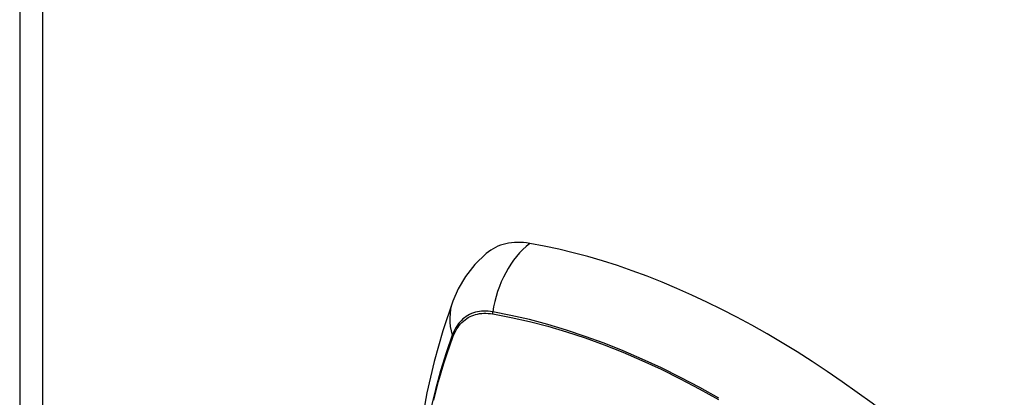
# Model space of a CAD drawing. Header units: inches. Extents: x 25 to 627, y 68 to 290.
# Tile 153 of 250: x 533.168 to 534.425, y 270.669 to 271.152. Entities that reach past the tile are written whole.
import ezdxf

# ---------------------------------------------------------------- set-up
doc = ezdxf.new("R2010")
doc.units = ezdxf.units.IN
doc.header["$MEASUREMENT"] = 0
doc.layers.add('Visible Edges(ANSI)', color=7, linetype='Continuous', lineweight=25)
doc.layers.add('Visible Tangent Edges(ANSI)', color=7, linetype='Continuous', lineweight=25)

msp = doc.modelspace()

# ---------------------------------------------------------------- linework, layer by layer
at = {"layer": 'Visible Edges(ANSI)'}
msp.add_line((533.1676, 283.7892), (533.1676, 257.89), dxfattribs=at)
at = {"layer": 'Visible Edges(ANSI)', "flags": 128}
for points in [[(533.7637, 270.8529), (533.749, 270.8388), (533.7371, 270.8235), (533.7278, 270.8077), (533.721, 270.792)], [(533.721, 270.792), (533.7082, 270.754), (533.6971, 270.7148), (533.6878, 270.6745), (533.6803, 270.6333), (533.6744, 270.5912), (533.6703, 270.5482), (533.6678, 270.5044), (533.667, 270.4599), (533.6678, 270.4147), (533.6702, 270.3689), (533.6742, 270.3225), (533.6798, 270.2757), (533.687, 270.2284), (533.6957, 270.1808), (533.7059, 270.1329), (533.7175, 270.0848)]]:
    msp.add_lwpolyline(points, dxfattribs=at)
at = {"layer": 'Visible Edges(ANSI)'}
for centre, major_axis, start_param, end_param in [((533.8605, 270.7053), (-0.0886, 0.1534), 5.834048, 6.381985), ((534.1223, 269.6893), (-0.6496, 1.1252), 5.161526, 5.834048)]:
    msp.add_ellipse(centre, major_axis=major_axis, ratio=0.57735, start_param=start_param, end_param=end_param, dxfattribs=at)
at = {"layer": 'Visible Tangent Edges(ANSI)'}
for p, q in [((533.1966, 283.7488), (533.1966, 257.8495)), ((533.7718, 270.7756), (533.7721, 270.7755)), ((533.7209, 270.746), (533.7211, 270.7463))]:
    msp.add_line(p, q, dxfattribs=at)
at = {"layer": 'Visible Tangent Edges(ANSI)', "flags": 128}
for points in [[(533.7719, 270.7782), (533.769, 270.7786), (533.7661, 270.7789), (533.7632, 270.7791), (533.7604, 270.7791), (533.7576, 270.7789), (533.7549, 270.7786), (533.7523, 270.7782), (533.7497, 270.7776), (533.7472, 270.7768), (533.7448, 270.7759), (533.7424, 270.7748), (533.7401, 270.7736), (533.7379, 270.7722), (533.7358, 270.7707), (533.7338, 270.7691), (533.7319, 270.7673), (533.7301, 270.7653), (533.7283, 270.7633), (533.7267, 270.7611), (533.7252, 270.7588), (533.7238, 270.7563), (533.7225, 270.7538), (533.7212, 270.7511), (533.7202, 270.7483)], [(534.0609, 270.6677), (534.0363, 270.6814), (534.0118, 270.6944), (533.9873, 270.7066), (533.9628, 270.7179), (533.9385, 270.7284), (533.9142, 270.7381), (533.8901, 270.7469), (533.8661, 270.7549), (533.8423, 270.762), (533.8187, 270.7683), (533.7952, 270.7737), (533.7719, 270.7782)], [(533.7211, 270.7463), (533.7221, 270.749), (533.7233, 270.7516), (533.7246, 270.7541), (533.726, 270.7565), (533.7276, 270.7587), (533.7292, 270.7609), (533.7309, 270.7629), (533.7326, 270.7647), (533.7345, 270.7665), (533.7365, 270.7681), (533.7386, 270.7695), (533.7407, 270.7709), (533.7429, 270.7721), (533.7452, 270.7731), (533.7476, 270.774), (533.75, 270.7748), (533.7526, 270.7754), (533.7551, 270.7759), (533.7578, 270.7762), (533.7605, 270.7764), (533.7632, 270.7764), (533.766, 270.7763), (533.7689, 270.776), (533.7718, 270.7756)], [(533.7721, 270.7755), (533.7953, 270.7711), (533.8187, 270.7658), (533.8423, 270.7597), (533.8661, 270.7527), (533.89, 270.7448), (533.9141, 270.7361), (533.9382, 270.7265), (533.9625, 270.716), (533.9869, 270.7048), (534.0114, 270.6927), (534.0358, 270.6797), (534.0603, 270.666)], [(533.7202, 270.7483), (533.7124, 270.7259), (533.7053, 270.7028), (533.6988, 270.6791), (533.693, 270.6547)], [(533.6966, 270.6652), (533.6996, 270.6772), (533.7027, 270.6891), (533.7061, 270.7008), (533.7095, 270.7123), (533.7132, 270.7237), (533.717, 270.7349), (533.7209, 270.746)]]:
    msp.add_lwpolyline(points, dxfattribs=at)
at = {"layer": 'Visible Tangent Edges(ANSI)'}
for centre, major_axis, ratio, start_param, end_param in [((533.858, 270.7664), (-0.0202, -0.1164), 0.735518, 3.83087, 4.73923), ((533.8319, 270.7513), (-0.1109, 0.0407), 0.735518, 0, 0.496286), ((533.7791, 270.7772), (-0.00176, -0.00968), 0.735414, 4.744852, 5.008559), ((533.7295, 270.7485), (0.00925, -0.00336), 0.732421, 3.635219, 3.898926)]:
    msp.add_ellipse(centre, major_axis=major_axis, ratio=ratio, start_param=start_param, end_param=end_param, dxfattribs=at)

doc.saveas('drawing.dxf')
